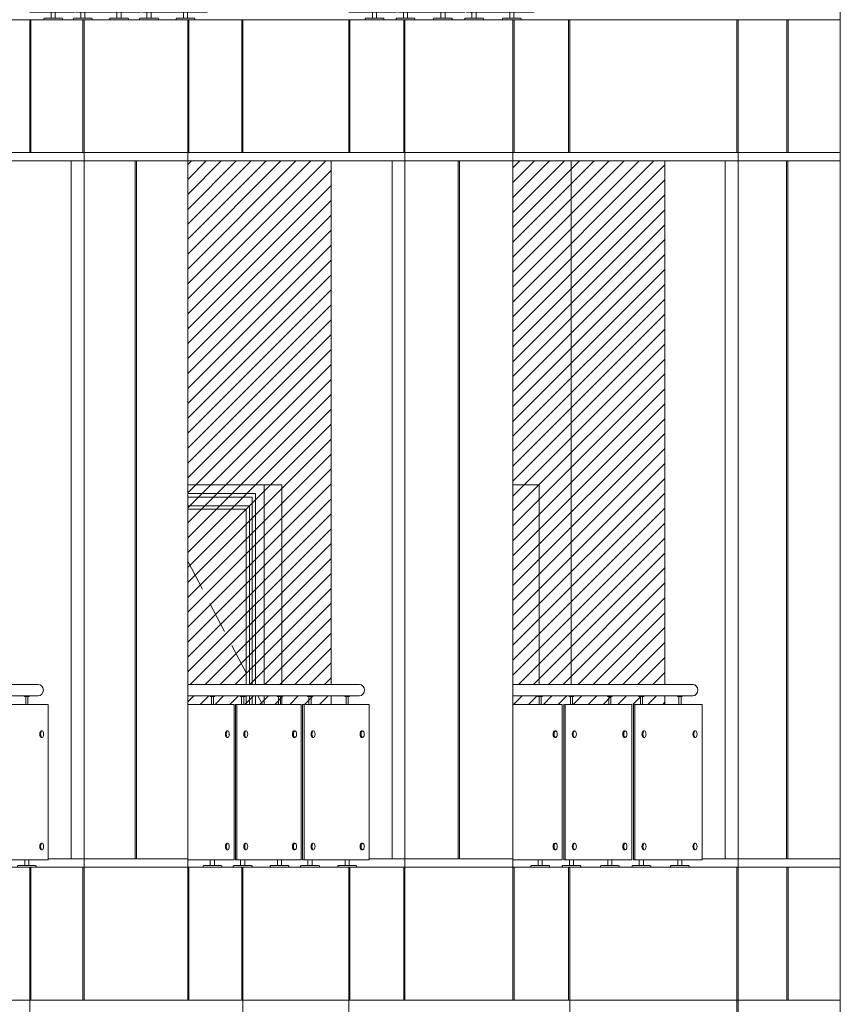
# Model space of a CAD drawing. Header units: millimetres. Extents: x 614675 to 1010864, y -150593 to -87691.
# Tile 172 of 194: x 982452 to 987390, y -122466 to -116541. Entities that reach past the tile are written whole.
import ezdxf

# ---------------------------------------------------------------- set-up
doc = ezdxf.new("R2010")
doc.units = ezdxf.units.MM
doc.header["$LTSCALE"] = 0.05
doc.linetypes.add('DASHED', pattern=[19.05, 12.7, -6.35])
doc.layers.get('0').update_dxf_attribs({"lineweight": 0})
doc.layers.add('011 Dimension', color=16, linetype='Continuous', lineweight=9)
doc.layers.add('013 Door & Window', color=48, linetype='Continuous', lineweight=9)

# ---------------------------------------------------------------- blocks, each defined once
blk = doc.blocks.new('*U59')
at = {"color": 195, "elevation": 0.8}
blk.add_lwpolyline([(982.8, 1031.6), (0, 1031.6), (0, 1100), (982.8, 1100)], dxfattribs=at)
at = {"lineweight": 0}
for points in [[(118.3, 1031.6), (118.3, 1027.5), (146.8, 1027.5), (146.8, 1031.6), (118.3, 1031.6)], [(293.7, 1031.6), (293.7, 1027.5), (322.2, 1027.5), (322.2, 1031.6), (293.7, 1031.6)], [(507.2, 1031.6), (507.2, 1027.5), (535.7, 1027.5), (535.7, 1031.6), (507.2, 1031.6)], [(684, 1031.6), (684, 1027.5), (712.5, 1027.5), (712.5, 1031.6), (684, 1031.6)], [(899.3, 1031.6), (899.3, 1027.5), (927.8, 1027.5), (927.8, 1031.6), (899.3, 1031.6)]]:
    blk.add_lwpolyline(points, close=True, dxfattribs=at)
for points in [[(126.5, 1027.5), (126.5, 980)], [(139.5, 1027.5), (139.5, 980)], [(301.9, 1027.5), (301.9, 980)], [(314.9, 1027.5), (314.9, 980)], [(515.4, 1027.5), (515.4, 980)], [(528.4, 1027.5), (528.4, 980)], [(692.2, 1027.5), (692.2, 980)], [(705.2, 1027.5), (705.2, 980)], [(907.5, 1027.5), (907.5, 980)], [(920.5, 1027.5), (920.5, 980)], [(120.1, 44.8), (120.1, 10)], [(145, 44.8), (145, 10)], [(295.5, 44.8), (295.5, 10)], [(320.3, 44.8), (320.3, 10)], [(509.1, 44.8), (509.1, 10)], [(533.9, 44.8), (533.9, 10)], [(685.9, 44.8), (685.9, 10)], [(710.7, 44.8), (710.7, 10)], [(901.1, 44.8), (901.1, 10)], [(925.9, 44.8), (925.9, 10)]]:
    blk.add_lwpolyline(points, dxfattribs=at)
for points in [[(218.6, 820), (224.7, 820)], [(218.6, 780), (224.7, 780)], [(325.2, 820), (331.3, 820)], [(325.2, 780), (331.3, 780)], [(607.7, 820), (613.8, 820)], [(607.7, 780), (613.8, 780)], [(715.1, 820), (721.2, 820)], [(715.1, 780), (721.2, 780)], [(999.9, 820), (1006, 820)], [(999.9, 780), (1006, 780)], [(218.6, 144.8), (224.7, 144.8)], [(325.2, 144.8), (331.3, 144.8)], [(607.7, 144.8), (613.8, 144.8)], [(715.1, 144.8), (721.2, 144.8)], [(999.9, 144.8), (1006, 144.8)], [(218.6, 104.8), (224.7, 104.8)], [(325.2, 104.8), (331.3, 104.8)], [(607.7, 104.8), (613.8, 104.8)], [(715.1, 104.8), (721.2, 104.8)], [(999.9, 104.8), (1006, 104.8)]]:
    blk.add_lwpolyline(points)
for points in [[(76, 0), (189.1, 0), (188.8, 5.6, 0.39896), (184.2, 10), (80.9, 10, 0.39896), (76.3, 5.6), (76, 0)], [(251.4, 0), (364.5, 0), (364.2, 5.6, 0.39896), (359.5, 10), (256.3, 10, 0.39896), (251.7, 5.6), (251.4, 0)], [(464.9, 0), (578, 0), (577.7, 5.6, 0.39896), (573.1, 10), (469.9, 10, 0.39896), (465.2, 5.6), (464.9, 0)], [(641.7, 0), (754.8, 0), (754.5, 5.6, 0.39896), (749.9, 10), (646.6, 10, 0.39896), (642, 5.6), (641.7, 0)], [(857, 0), (970.1, 0), (969.8, 5.6, 0.39896), (965.2, 10), (861.9, 10, 0.39896), (857.3, 5.6), (857, 0)]]:
    blk.add_lwpolyline(points, format="xyb", close=True, dxfattribs=at)
at = {"color": 195, "extrusion": (0, 0, -1)}
blk.add_ellipse((982.8, 1065.8), major_axis=(0, -34.2), ratio=0.906609, start_param=3.141593, end_param=6.283185, dxfattribs=at)
at = {"extrusion": (0, 0, -1)}
for centre in [(218.6, 800), (325.2, 800), (607.7, 800), (715.1, 800), (999.9, 800), (218.6, 124.8), (325.2, 124.8), (607.7, 124.8), (715.1, 124.8), (999.9, 124.8)]:
    blk.add_ellipse(centre, major_axis=(0, 20), ratio=0.425026, start_param=3.141593, end_param=6.283185, dxfattribs=at)
for centre in [(224.7, 800), (331.3, 800), (613.8, 800), (721.2, 800), (1006, 800), (224.7, 124.8), (331.3, 124.8), (613.8, 124.8), (721.2, 124.8), (1006, 124.8)]:
    blk.add_ellipse(centre, major_axis=(0, -20), ratio=0.44048, dxfattribs=at)
at = {"layer": '011 Dimension', "color": 135, "lineweight": 0}
for points in [[(18.3, 44.8), (260.5, 44.8), (260.5, 980), (0, 980), (0, 44.8), (18.3, 44.8)], [(267.7, 980), (267.7, 44.8), (276.1, 44.8), (276.1, 980), (267.7, 980)], [(649.9, 44.8), (649.9, 980), (276.1, 980), (276.1, 44.8), (548.8, 44.8), (649.9, 44.8)], [(657.3, 980), (657.3, 44.8), (665.7, 44.8), (665.7, 980), (657.3, 980)], [(1042.6, 44.8), (1042.6, 980), (944.9, 980), (665.7, 980), (665.7, 44.8), (993.9, 44.8), (1042.6, 44.8)]]:
    blk.add_lwpolyline(points, close=True, dxfattribs=at)
blk = doc.blocks.new('*U60')
at = {"color": 195, "elevation": 0.8}
blk.add_lwpolyline([(1032.7, 1031.6), (0, 1031.6), (0, 1100), (1032.7, 1100)], dxfattribs=at)
at = {"lineweight": 0}
for points in [[(133.9, 1031.6), (133.9, 1027.5), (162.4, 1027.5), (162.4, 1031.6), (133.9, 1031.6)], [(316.1, 1031.6), (316.1, 1027.5), (344.6, 1027.5), (344.6, 1031.6), (316.1, 1031.6)], [(537.9, 1031.6), (537.9, 1027.5), (566.4, 1027.5), (566.4, 1031.6), (537.9, 1031.6)], [(721.4, 1031.6), (721.4, 1027.5), (749.9, 1027.5), (749.9, 1031.6), (721.4, 1031.6)], [(945, 1031.6), (945, 1027.5), (973.4, 1027.5), (973.4, 1031.6), (945, 1031.6)]]:
    blk.add_lwpolyline(points, close=True, dxfattribs=at)
for points in [[(142.1, 1027.5), (142.1, 980)], [(155.1, 1027.5), (155.1, 980)], [(324.3, 1027.5), (324.3, 980)], [(337.3, 1027.5), (337.3, 980)], [(546.1, 1027.5), (546.1, 980)], [(559.1, 1027.5), (559.1, 980)], [(729.6, 1027.5), (729.6, 980)], [(742.6, 1027.5), (742.6, 980)], [(953.1, 1027.5), (953.1, 980)], [(966.1, 1027.5), (966.1, 980)], [(135.7, 44.8), (135.7, 10)], [(160.6, 44.8), (160.6, 10)], [(317.9, 44.8), (317.9, 10)], [(342.7, 44.8), (342.7, 10)], [(539.7, 44.8), (539.7, 10)], [(564.5, 44.8), (564.5, 10)], [(723.3, 44.8), (723.3, 10)], [(748.1, 44.8), (748.1, 10)], [(946.8, 44.8), (946.8, 10)], [(971.6, 44.8), (971.6, 10)]]:
    blk.add_lwpolyline(points, dxfattribs=at)
for points in [[(234.9, 820), (241, 820)], [(234.9, 780), (241, 780)], [(345.6, 820), (351.7, 820)], [(345.6, 780), (351.7, 780)], [(639.1, 820), (645.1, 820)], [(639.1, 780), (645.1, 780)], [(750.6, 820), (756.7, 820)], [(750.6, 780), (756.7, 780)], [(1046.3, 820), (1052.4, 820)], [(1046.3, 780), (1052.4, 780)], [(234.9, 144.8), (241, 144.8)], [(345.6, 144.8), (351.7, 144.8)], [(639.1, 144.8), (645.1, 144.8)], [(750.6, 144.8), (756.7, 144.8)], [(1046.3, 144.8), (1052.4, 144.8)], [(234.9, 104.8), (241, 104.8)], [(345.6, 104.8), (351.7, 104.8)], [(639.1, 104.8), (645.1, 104.8)], [(750.6, 104.8), (756.7, 104.8)], [(1046.3, 104.8), (1052.4, 104.8)]]:
    blk.add_lwpolyline(points)
for points in [[(91.6, 0), (204.7, 0), (204.4, 5.6, 0.39896), (199.8, 10), (96.5, 10, 0.39896), (91.9, 5.6), (91.6, 0)], [(273.8, 0), (386.9, 0), (386.6, 5.6, 0.39896), (381.9, 10), (278.7, 10, 0.39896), (274.1, 5.6), (273.8, 0)], [(495.6, 0), (608.7, 0), (608.4, 5.6, 0.39896), (603.7, 10), (500.5, 10, 0.39896), (495.9, 5.6), (495.6, 0)], [(679.1, 0), (792.2, 0), (791.9, 5.6, 0.39896), (787.3, 10), (684.1, 10, 0.39896), (679.4, 5.6), (679.1, 0)], [(902.6, 0), (1015.7, 0), (1015.5, 5.6, 0.39896), (1010.8, 10), (907.6, 10, 0.39896), (902.9, 5.6), (902.6, 0)]]:
    blk.add_lwpolyline(points, format="xyb", close=True, dxfattribs=at)
at = {"color": 195, "extrusion": (0, 0, -1)}
blk.add_ellipse((1032.7, 1065.8), major_axis=(0, -34.2), ratio=0.896037, start_param=3.141593, end_param=6.283185, dxfattribs=at)
at = {"extrusion": (0, 0, -1)}
for centre in [(234.9, 800), (345.6, 800), (639.1, 800), (750.6, 800), (1046.3, 800), (234.9, 124.8), (345.6, 124.8), (639.1, 124.8), (750.6, 124.8), (1046.3, 124.8)]:
    blk.add_ellipse(centre, major_axis=(0, 20), ratio=0.439189, start_param=3.141593, end_param=6.283185, dxfattribs=at)
for centre in [(241, 800), (351.7, 800), (645.1, 800), (756.7, 800), (1052.4, 800), (241, 124.8), (351.7, 124.8), (645.1, 124.8), (756.7, 124.8), (1052.4, 124.8)]:
    blk.add_ellipse(centre, major_axis=(0, -20), ratio=0.457622, dxfattribs=at)
at = {"layer": '011 Dimension', "color": 135, "lineweight": 0}
for points in [[(18.3, 44.8), (278.7, 44.8), (278.7, 980), (0, 980), (0, 44.8), (18.3, 44.8)], [(294.9, 44.8), (294.9, 980), (286.6, 980), (286.6, 44.8), (294.9, 44.8)], [(683.2, 44.8), (683.2, 980), (294.9, 980), (294.9, 44.8), (582, 44.8), (683.2, 44.8)], [(691.3, 980), (691.3, 44.8), (699.6, 44.8), (699.6, 980), (691.3, 980)], [(1090.8, 44.8), (1090.8, 980), (993.1, 980), (699.6, 980), (699.6, 44.8), (1042.2, 44.8), (1090.8, 44.8)]]:
    blk.add_lwpolyline(points, close=True, dxfattribs=at)
blk = doc.blocks.new('*U61')
at = {"color": 195, "elevation": 0.8}
blk.add_lwpolyline([(1082.3, 1031.6), (0, 1031.6), (0, 1100), (1082.3, 1100)], dxfattribs=at)
at = {"lineweight": 0}
for points in [[(149.5, 1031.6), (149.5, 1027.5), (177.9, 1027.5), (177.9, 1031.6), (149.5, 1031.6)], [(338.4, 1031.6), (338.4, 1027.5), (366.9, 1027.5), (366.9, 1031.6), (338.4, 1031.6)], [(568.3, 1031.6), (568.3, 1027.5), (596.8, 1027.5), (596.8, 1031.6), (568.3, 1031.6)], [(758.6, 1031.6), (758.6, 1027.5), (787.1, 1027.5), (787.1, 1031.6), (758.6, 1031.6)], [(990.3, 1031.6), (990.3, 1027.5), (1018.8, 1027.5), (1018.8, 1031.6), (990.3, 1031.6)]]:
    blk.add_lwpolyline(points, close=True, dxfattribs=at)
for points in [[(157.6, 1027.5), (157.6, 980)], [(170.6, 1027.5), (170.6, 980)], [(346.5, 1027.5), (346.5, 980)], [(359.5, 1027.5), (359.5, 980)], [(576.5, 1027.5), (576.5, 980)], [(589.5, 1027.5), (589.5, 980)], [(766.8, 1027.5), (766.8, 980)], [(779.8, 1027.5), (779.8, 980)], [(998.5, 1027.5), (998.5, 980)], [(1011.5, 1027.5), (1011.5, 980)], [(151.3, 44.8), (151.3, 10)], [(176.1, 44.8), (176.1, 10)], [(340.2, 44.8), (340.2, 10)], [(365, 44.8), (365, 10)], [(570.2, 44.8), (570.2, 10)], [(595, 44.8), (595, 10)], [(760.5, 44.8), (760.5, 10)], [(785.3, 44.8), (785.3, 10)], [(992.1, 44.8), (992.1, 10)], [(1016.9, 44.8), (1016.9, 10)]]:
    blk.add_lwpolyline(points, dxfattribs=at)
for points in [[(251.2, 820), (257.3, 820)], [(251.2, 780), (257.3, 780)], [(366, 820), (372.1, 820)], [(366, 780), (372.1, 780)], [(670.2, 820), (676.3, 820)], [(670.2, 780), (676.3, 780)], [(785.8, 820), (791.9, 820)], [(785.8, 780), (791.9, 780)], [(1092.3, 820), (1098.4, 820)], [(1092.3, 780), (1098.4, 780)], [(251.2, 144.8), (257.3, 144.8)], [(366, 144.8), (372.1, 144.8)], [(670.2, 144.8), (676.3, 144.8)], [(785.8, 144.8), (791.9, 144.8)], [(1092.3, 144.8), (1098.4, 144.8)], [(251.2, 104.8), (257.3, 104.8)], [(366, 104.8), (372.1, 104.8)], [(670.2, 104.8), (676.3, 104.8)], [(785.8, 104.8), (791.9, 104.8)], [(1092.3, 104.8), (1098.4, 104.8)]]:
    blk.add_lwpolyline(points)
for points in [[(107.2, 0), (220.2, 0), (220, 5.6, 0.39896), (215.3, 10), (112.1, 10, 0.39896), (107.4, 5.6), (107.2, 0)], [(296.1, 0), (409.2, 0), (408.9, 5.6, 0.39896), (404.2, 10), (301, 10, 0.39896), (296.4, 5.6), (296.1, 0)], [(526, 0), (639.1, 0), (638.8, 5.6, 0.39896), (634.2, 10), (531, 10, 0.39896), (526.3, 5.6), (526, 0)], [(716.3, 0), (829.4, 0), (829.1, 5.6, 0.39896), (824.5, 10), (721.3, 10, 0.39896), (716.6, 5.6), (716.3, 0)], [(948, 0), (1061.1, 0), (1060.8, 5.6, 0.39896), (1056.1, 10), (952.9, 10, 0.39896), (948.3, 5.6), (948, 0)]]:
    blk.add_lwpolyline(points, format="xyb", close=True, dxfattribs=at)
at = {"color": 195, "extrusion": (0, 0, -1)}
blk.add_ellipse((1082.3, 1065.8, -0.8), major_axis=(0, -34.2), ratio=0.886914, start_param=3.141593, end_param=6.283185, dxfattribs=at)
at = {"extrusion": (0, 0, -1)}
for centre in [(251.2, 800), (366, 800), (670.2, 800), (785.8, 800), (1092.3, 800), (251.2, 124.8), (366, 124.8), (670.2, 124.8), (785.8, 124.8), (1092.3, 124.8)]:
    blk.add_ellipse(centre, major_axis=(0, 20), ratio=0.45307, start_param=3.141593, end_param=6.283185, dxfattribs=at)
for centre in [(257.3, 800), (372.1, 800), (676.3, 800), (791.9, 800), (1098.4, 800), (257.3, 124.8), (372.1, 124.8), (676.3, 124.8), (791.9, 124.8), (1098.4, 124.8)]:
    blk.add_ellipse(centre, major_axis=(0, -20), ratio=0.4746, dxfattribs=at)
at = {"layer": '011 Dimension', "color": 135, "lineweight": 0}
for points in [[(18.3, 44.8), (296.8, 44.8), (296.8, 980), (0, 980), (0, 44.8), (18.3, 44.8)], [(305.4, 980), (305.4, 44.8), (313.6, 44.8), (313.6, 980), (305.4, 980)], [(716.2, 44.8), (716.2, 980), (313.6, 980), (313.6, 44.8), (582, 44.8), (683.2, 44.8), (716.2, 44.8)], [(725, 980), (725, 44.8), (733.2, 44.8), (733.2, 980), (725, 980)], [(1042.2, 44.8), (1090.8, 44.8), (1138.7, 44.8), (1138.7, 980), (993.1, 980), (733.2, 980), (733.2, 44.8), (1042.2, 44.8)]]:
    blk.add_lwpolyline(points, close=True, dxfattribs=at)
blk = doc.blocks.new('*U62')
at = {"color": 195, "elevation": 0.8}
blk.add_lwpolyline([(1057.5, 1031.6), (0, 1031.6), (0, 1100), (1057.5, 1100)], dxfattribs=at)
at = {"lineweight": 0}
for points in [[(141.7, 1031.6), (141.7, 1027.5), (170.2, 1027.5), (170.2, 1031.6), (141.7, 1031.6)], [(327.2, 1031.6), (327.2, 1027.5), (355.7, 1027.5), (355.7, 1031.6), (327.2, 1031.6)], [(553.1, 1031.6), (553.1, 1027.5), (581.6, 1027.5), (581.6, 1031.6), (553.1, 1031.6)], [(740.1, 1031.6), (740.1, 1027.5), (768.5, 1027.5), (768.5, 1031.6), (740.1, 1031.6)], [(967.6, 1031.6), (967.6, 1027.5), (996.1, 1027.5), (996.1, 1031.6), (967.6, 1031.6)]]:
    blk.add_lwpolyline(points, close=True, dxfattribs=at)
for points in [[(149.9, 1027.5), (149.9, 980)], [(162.9, 1027.5), (162.9, 980)], [(335.4, 1027.5), (335.4, 980)], [(348.4, 1027.5), (348.4, 980)], [(561.3, 1027.5), (561.3, 980)], [(574.3, 1027.5), (574.3, 980)], [(748.2, 1027.5), (748.2, 980)], [(761.2, 1027.5), (761.2, 980)], [(975.8, 1027.5), (975.8, 980)], [(988.8, 1027.5), (988.8, 980)], [(143.5, 44.8), (143.5, 10)], [(168.3, 44.8), (168.3, 10)], [(329.1, 44.8), (329.1, 10)], [(353.9, 44.8), (353.9, 10)], [(554.9, 44.8), (554.9, 10)], [(579.8, 44.8), (579.8, 10)], [(741.9, 44.8), (741.9, 10)], [(766.7, 44.8), (766.7, 10)], [(969.5, 44.8), (969.5, 10)], [(994.3, 44.8), (994.3, 10)]]:
    blk.add_lwpolyline(points, dxfattribs=at)
for points in [[(243.1, 820), (249.2, 820)], [(243.1, 780), (249.2, 780)], [(355.8, 820), (361.9, 820)], [(355.8, 780), (361.9, 780)], [(654.6, 820), (660.7, 820)], [(654.6, 780), (660.7, 780)], [(768.2, 820), (774.3, 820)], [(768.2, 780), (774.3, 780)], [(1069.3, 820), (1075.4, 820)], [(1069.3, 780), (1075.4, 780)], [(243.1, 144.8), (249.2, 144.8)], [(355.8, 144.8), (361.9, 144.8)], [(654.6, 144.8), (660.7, 144.8)], [(768.2, 144.8), (774.3, 144.8)], [(1069.3, 144.8), (1075.4, 144.8)], [(243.1, 104.8), (249.2, 104.8)], [(355.8, 104.8), (361.9, 104.8)], [(654.6, 104.8), (660.7, 104.8)], [(768.2, 104.8), (774.3, 104.8)], [(1069.3, 104.8), (1075.4, 104.8)]]:
    blk.add_lwpolyline(points)
for points in [[(99.4, 0), (212.5, 0), (212.2, 5.6, 0.39896), (207.5, 10), (104.3, 10, 0.39896), (99.7, 5.6), (99.4, 0)], [(284.9, 0), (398, 0), (397.7, 5.6, 0.39896), (393.1, 10), (289.9, 10, 0.39896), (285.2, 5.6), (284.9, 0)], [(510.8, 0), (623.9, 0), (623.6, 5.6, 0.39896), (619, 10), (515.7, 10, 0.39896), (511.1, 5.6), (510.8, 0)], [(697.8, 0), (810.9, 0), (810.6, 5.6, 0.39896), (805.9, 10), (702.7, 10, 0.39896), (698, 5.6), (697.8, 0)], [(925.3, 0), (1038.4, 0), (1038.1, 5.6, 0.39896), (1033.5, 10), (930.3, 10, 0.39896), (925.6, 5.6), (925.3, 0)]]:
    blk.add_lwpolyline(points, format="xyb", close=True, dxfattribs=at)
at = {"color": 195, "extrusion": (0, 0, -1)}
blk.add_ellipse((1057.5, 1065.8), major_axis=(0, -34.2), ratio=0.891978, start_param=3.141593, end_param=6.283185, dxfattribs=at)
at = {"extrusion": (0, 0, -1)}
for centre, ratio in [((243.1, 800), 0.45307), ((355.8, 800), 0.45307), ((654.6, 800), 0.45307), ((768.2, 800), 0.45307), ((1069.3, 800), 0.45307), ((243.1, 124.8), 0.44616), ((355.8, 124.8), 0.44616), ((654.6, 124.8), 0.44616), ((768.2, 124.8), 0.44616), ((1069.3, 124.8), 0.44616)]:
    blk.add_ellipse(centre, major_axis=(0, 20), ratio=ratio, start_param=3.141593, end_param=6.283185, dxfattribs=at)
for centre in [(249.2, 800), (361.9, 800), (660.7, 800), (774.3, 800), (1075.4, 800), (249.2, 124.8), (361.9, 124.8), (660.7, 124.8), (774.3, 124.8), (1075.4, 124.8)]:
    blk.add_ellipse(centre, major_axis=(0, -20), ratio=0.466125, dxfattribs=at)
at = {"layer": '011 Dimension', "color": 135, "lineweight": 0}
for points in [[(0, 980), (0, 44.8), (18.3, 44.8), (287.7, 44.8), (287.7, 980), (0, 980)], [(296.1, 980), (296.1, 44.8), (304.3, 44.8), (304.3, 980), (296.1, 980)], [(304.3, 980), (304.3, 44.8), (572.7, 44.8), (673.8, 44.8), (699.7, 44.8), (699.7, 980), (304.3, 980)], [(708.2, 980), (708.2, 44.8), (716.4, 44.8), (716.4, 980), (708.2, 980)], [(1025.4, 44.8), (1074, 44.8), (1114.8, 44.8), (1114.8, 980), (976.3, 980), (716.4, 980), (716.4, 44.8), (1025.4, 44.8)]]:
    blk.add_lwpolyline(points, close=True, dxfattribs=at)
blk = doc.blocks.new('*U63')
at = {"color": 195, "elevation": 0.8}
blk.add_lwpolyline([(1007.8, 1031.6), (0, 1031.6), (0, 1100), (1007.8, 1100)], dxfattribs=at)
at = {"lineweight": 0}
for points in [[(126.1, 1031.6), (126.1, 1027.5), (154.6, 1027.5), (154.6, 1031.6), (126.1, 1031.6)], [(304.9, 1031.6), (304.9, 1027.5), (333.4, 1027.5), (333.4, 1031.6), (304.9, 1031.6)], [(522.6, 1031.6), (522.6, 1027.5), (551.1, 1027.5), (551.1, 1031.6), (522.6, 1031.6)], [(702.8, 1031.6), (702.8, 1027.5), (731.3, 1027.5), (731.3, 1031.6), (702.8, 1031.6)], [(922.2, 1031.6), (922.2, 1027.5), (950.7, 1027.5), (950.7, 1031.6), (922.2, 1031.6)]]:
    blk.add_lwpolyline(points, close=True, dxfattribs=at)
for points in [[(134.3, 1027.5), (134.3, 980)], [(147.3, 1027.5), (147.3, 980)], [(313.1, 1027.5), (313.1, 980)], [(326.1, 1027.5), (326.1, 980)], [(530.8, 1027.5), (530.8, 980)], [(543.8, 1027.5), (543.8, 980)], [(710.9, 1027.5), (710.9, 980)], [(723.9, 1027.5), (723.9, 980)], [(930.3, 1027.5), (930.3, 980)], [(943.3, 1027.5), (943.3, 980)], [(128, 44.8), (128, 10)], [(152.8, 44.8), (152.8, 10)], [(306.7, 44.8), (306.7, 10)], [(331.5, 44.8), (331.5, 10)], [(524.4, 44.8), (524.4, 10)], [(549.2, 44.8), (549.2, 10)], [(704.6, 44.8), (704.6, 10)], [(729.4, 44.8), (729.4, 10)], [(924, 44.8), (924, 10)], [(948.8, 44.8), (948.8, 10)]]:
    blk.add_lwpolyline(points, dxfattribs=at)
for points in [[(226.8, 820), (232.9, 820)], [(226.8, 780), (232.9, 780)], [(335.4, 820), (341.5, 820)], [(335.4, 780), (341.5, 780)], [(623.4, 820), (629.5, 820)], [(623.4, 780), (629.5, 780)], [(732.9, 820), (739, 820)], [(732.9, 780), (739, 780)], [(1023.1, 820), (1029.2, 820)], [(1023.1, 780), (1029.2, 780)], [(243.1, 144.8), (249.2, 144.8)], [(351.7, 144.8), (357.8, 144.8)], [(639.7, 144.8), (645.8, 144.8)], [(749.2, 144.8), (755.3, 144.8)], [(1039.4, 144.8), (1045.5, 144.8)], [(243.1, 104.8), (249.2, 104.8)], [(351.7, 104.8), (357.8, 104.8)], [(639.7, 104.8), (645.8, 104.8)], [(749.2, 104.8), (755.3, 104.8)], [(1039.4, 104.8), (1045.5, 104.8)]]:
    blk.add_lwpolyline(points)
for points in [[(83.8, 0), (196.9, 0), (196.6, 5.6, 0.39896), (192, 10), (88.7, 10, 0.39896), (84.1, 5.6), (83.8, 0)], [(262.6, 0), (375.7, 0), (375.4, 5.6, 0.39896), (370.8, 10), (267.5, 10, 0.39896), (262.9, 5.6), (262.6, 0)], [(480.3, 0), (593.4, 0), (593.1, 5.6, 0.39896), (588.4, 10), (485.2, 10, 0.39896), (480.6, 5.6), (480.3, 0)], [(660.5, 0), (773.6, 0), (773.3, 5.6, 0.39896), (768.6, 10), (665.4, 10, 0.39896), (660.8, 5.6), (660.5, 0)], [(879.9, 0), (993, 0), (992.7, 5.6, 0.39896), (988, 10), (884.8, 10, 0.39896), (880.2, 5.6), (879.9, 0)]]:
    blk.add_lwpolyline(points, format="xyb", close=True, dxfattribs=at)
at = {"color": 195, "extrusion": (0, 0, -1)}
blk.add_ellipse((1007.8, 1065.8), major_axis=(0, -34.2), ratio=0.901821, start_param=3.141593, end_param=6.283185, dxfattribs=at)
at = {"extrusion": (0, 0, -1)}
for centre, ratio in [((226.8, 800), 0.432144), ((335.4, 800), 0.432144), ((623.4, 800), 0.432144), ((732.9, 800), 0.432144), ((1023.1, 800), 0.432144), ((243.1, 124.8), 0.44616), ((351.7, 124.8), 0.44616), ((639.7, 124.8), 0.44616), ((749.2, 124.8), 0.44616), ((1039.4, 124.8), 0.44616)]:
    blk.add_ellipse(centre, major_axis=(0, 20), ratio=ratio, start_param=3.141593, end_param=6.283185, dxfattribs=at)
for centre, ratio in [((232.9, 800), 0.449073), ((341.5, 800), 0.449073), ((629.5, 800), 0.449073), ((739, 800), 0.449073), ((1029.2, 800), 0.449073), ((249.2, 124.8), 0.466125), ((357.8, 124.8), 0.466125), ((645.8, 124.8), 0.466125), ((755.3, 124.8), 0.466125), ((1045.5, 124.8), 0.466125)]:
    blk.add_ellipse(centre, major_axis=(0, -20), ratio=ratio, dxfattribs=at)
at = {"layer": '011 Dimension', "color": 135, "lineweight": 0}
for points in [[(0, 980), (0, 44.8), (18.3, 44.8), (269.6, 44.8), (269.6, 980), (0, 980)], [(277.3, 980), (277.3, 44.8), (285.6, 44.8), (285.6, 980), (277.3, 980)], [(285.6, 980), (285.6, 44.8), (553.9, 44.8), (655.1, 44.8), (666.6, 44.8), (666.6, 980), (285.6, 980)], [(674.5, 980), (674.5, 44.8), (682.7, 44.8), (682.7, 980), (674.5, 980)], [(991.7, 44.8), (1040.3, 44.8), (1066.7, 44.8), (1066.7, 980), (942.6, 980), (682.7, 980), (682.7, 44.8), (991.7, 44.8)]]:
    blk.add_lwpolyline(points, close=True, dxfattribs=at)
blk = doc.blocks.new('*U164')
at = {"layer": '013 Door & Window', "color": 0, "lineweight": -2}
for points in [[(460.5, -51.9), (51.9, -51.9), (51.9, -1200)], [(460.5, -72.8), (72.8, -72.8), (72.8, -1200)], [(460.5, -124.7), (89.4, -124.7), (89.4, -1200)], [(460.5, -144.7), (109.4, -144.7), (109.4, -1200)], [(0, -1268.4), (0, -1320)], [(51.9, -1268.4), (51.9, -1320)], [(72.8, -1268.4), (72.8, -1320)], [(89.4, -1268.4), (89.4, -1320)], [(109.4, -1268.4), (109.4, -1320)]]:
    blk.add_lwpolyline(points, dxfattribs=at)
at = {"layer": '013 Door & Window', "color": 0, "linetype": 'DASHED', "lineweight": -2, "ltscale": 300}
for points in [[(460.5, -458.9), (73.7, -1200)], [(38, -1268.4), (11.1, -1320)]]:
    blk.add_lwpolyline(points, dxfattribs=at)
blk = doc.blocks.new('A$C24602529 (2) (2)')
at = {"lineweight": 0}
h = blk.add_hatch(dxfattribs=at)
h.set_pattern_fill('ANSI31', color=253, scale=20, style=0)
h.set_pattern_definition([(45, (-184245.04, -9116.08), (-44.90128, 44.90128), [])])
h.paths.add_polyline_path([(136.3, 24120), (998.7, 24120), (998.7, 27270), (136.3, 27270)])
h.paths.add_polyline_path([(2093.2, 27270), (2093.2, 24120), (3007.5, 24120), (3007.5, 27270)])
h.paths.add_polyline_path([(-8542.3, 24119.9), (-7944.1, 24119.9), (-7944.1, 27270), (-8542.3, 27270)])
h.paths.add_polyline_path([(-6953.9, 27270), (-6953.9, 24119.9), (-6302.2, 24119.9), (-6302.2, 27270)])
h.paths.add_polyline_path([(-5291.5, 27270), (-5291.5, 24119.9), (-4586.7, 24119.9), (-4586.7, 27270)])
h.paths.add_polyline_path([(-3555.8, 27270), (-3555.8, 24119.9), (-2798.2, 24119.9), (-2798.2, 27270)])
h.paths.add_polyline_path([(-1746.3, 27270), (-1746.3, 24119.9), (-936.2, 24119.9), (-936.2, 27270)])
h.paths.add_polyline_path([(-10057.1, 24119.9), (-9512.6, 24119.9), (-9512.6, 27270), (-10057.1, 27270)])
h.paths.add_polyline_path([(-11497.3, 27270), (-11497.3, 24119.9), (-11006.9, 24119.9), (-11006.9, 27270)])
h.paths.add_polyline_path([(3007.5, 23999.9), (3007.5, 24051.5), (2093.2, 24051.5), (2093.2, 23999.9)])
h.paths.add_polyline_path([(136.3, 24051.5), (136.3, 23999.9), (998.7, 23999.9), (998.7, 24051.5)])
h.paths.add_polyline_path([(-1746.3, 24051.5), (-1746.3, 23999.9), (-936.2, 23999.9), (-936.2, 24051.5)])
h.paths.add_polyline_path([(-3555.8, 24051.5), (-3555.8, 23999.9), (-2798.2, 23999.9), (-2798.2, 24051.5)])
h.paths.add_polyline_path([(-5291.5, 24051.5), (-5291.5, 23999.9), (-4586.7, 23999.9), (-4586.7, 24051.5)])
h.paths.add_polyline_path([(-6953.9, 24051.5), (-6953.9, 23999.9), (-6302.2, 23999.9), (-6302.2, 24051.5)])
h.paths.add_polyline_path([(-8542.3, 24051.5), (-8542.3, 23999.9), (-7944.1, 23999.9), (-7944.1, 24051.5)])
h.paths.add_polyline_path([(-10057.1, 24051.5), (-10057.1, 23999.9), (-9512.6, 23999.9), (-9512.6, 24051.5)])
h.paths.add_polyline_path([(-11497.3, 24051.5), (-11497.3, 23999.9), (-11006.9, 23999.9), (-11006.9, 24051.5)])
for points in [[(4063.5, 31720), (4063.5, 28120)], [(-12537.7, 28120), (4063.5, 28120)], [(-814.1, 28120), (-814.1, 27320.1)], [(-807.4, 28120), (-807.4, 27320.1)], [(-494.8, 27320.1), (-494.8, 28120)], [(-488, 27320.1), (-488, 28120)], [(136.3, 27320.1), (136.3, 28120)], [(143.3, 27320.1), (143.3, 28120)], [(461.6, 28120), (461.6, 27320.1)], [(468.6, 28120), (468.6, 27320.1)], [(1104.8, 28120), (1104.8, 27320.1)], [(1111.8, 28120), (1111.8, 27320.1)], [(1436.3, 27320.1), (1436.3, 28120)], [(1443.2, 27320.1), (1443.2, 28120)], [(2093.2, 27320.1), (2093.2, 28120)], [(2100.4, 27320.1), (2100.4, 28120)], [(2427.8, 28120), (2427.8, 27320.1)], [(2435.1, 28120), (2435.1, 27320.1)], [(3440.9, 27320.1), (3440.9, 28120)], [(3448.3, 27320.1), (3448.3, 28120)], [(3741.5, 27320.1), (3741.5, 28120)], [(3749, 27320.1), (3749, 28120)], [(4063.5, 23020), (4063.5, 28120)], [(-488, 23020), (-488, 27320.1)], [(136.3, 23020), (136.3, 27320.1)], [(1443.2, 23020), (1443.2, 27320.1)], [(2093.2, 23020), (2093.2, 27320.1)], [(3448.3, 23020), (3448.3, 27320.1)], [(-564.4, 23070), (-564.4, 27270.1)], [(-179.3, 23070), (-179.3, 27270.1)], [(-172.4, 23070), (-172.4, 27270.1)], [(998.7, 24120), (998.7, 27270.1)], [(1366.5, 23070), (1366.5, 27270.1)], [(1764.6, 23070), (1764.6, 27270.1)], [(1771.8, 23070), (1771.8, 27270.1)], [(3007.5, 24120), (3007.5, 27270.2)], [(3371.3, 23070), (3371.3, 27270.1)], [(3739.7, 23070), (3739.7, 27270.1)], [(3747.1, 23070), (3747.1, 27270.1)], [(998.7, 24000), (998.7, 24051.6)], [(3007.5, 24000), (3007.5, 24051.6)], [(-703.8, 23070), (136.3, 23070)], [(1227.1, 23070), (2093.2, 23070)], [(3231.8, 23070), (4063.5, 23070)], [(-12537.7, 23020), (4063.5, 23020)], [(-814.1, 22220.1), (-814.1, 23020)], [(-807.2, 22220.1), (-807.2, 23020)], [(-494.9, 22220.1), (-494.9, 23020)], [(-488, 22220.1), (-488, 23020)], [(136.3, 22220.1), (136.3, 23020)], [(143.2, 22220.1), (143.2, 23020)], [(461.7, 22220.1), (461.7, 23020)], [(468.6, 22220.1), (468.6, 23020)], [(1104.8, 22220.1), (1104.8, 23020)], [(1111.9, 22220.1), (1111.9, 23020)], [(1436.1, 22220.1), (1436.1, 23020)], [(1443.2, 22220.1), (1443.2, 23020)], [(2093.2, 22220.1), (2093.2, 23020)], [(2100.3, 22220.1), (2100.3, 23020)], [(2428, 22220.1), (2428, 23020)], [(2435.1, 22220.1), (2435.1, 23020)], [(3440.9, 22220.1), (3440.9, 23020)], [(3448.3, 22220.1), (3448.3, 23020)], [(3741.5, 23020), (3741.5, 22220.1)], [(3749, 23020), (3749, 22220.1)], [(4063.5, 23020), (4063.5, 17920)], [(-814.1, 22220.1), (-814.1, 17920)], [(468.6, 22220.1), (468.6, 17920)], [(1104.8, 22220.1), (1104.8, 17920)], [(2435.1, 22220.1), (2435.1, 17920)], [(3440.9, 22220.1), (3440.9, 17920)], [(3448.3, 22220.1), (3448.3, 17920)]]:
    blk.add_lwpolyline(points)
at = {"color": 0}
for points in [[(-12537.7, 27320.1), (4063.5, 27320.1)], [(-12537.7, 27270.1), (4063.5, 27270.1)], [(2444.1, 24120), (2444.1, 27270.1)], [(703.4, 25320), (136.3, 25320)], [(703.4, 24120), (703.4, 25320)], [(2250.8, 25320), (2093.2, 25320)], [(2250.8, 24120), (2250.8, 25320)], [(703.4, 24000), (703.4, 24051.6)], [(-12537.7, 22220.1), (4063.5, 22220.1)]]:
    blk.add_lwpolyline(points, dxfattribs=at)
at = {"color": 0, "elevation": -11532.7}
blk.add_lwpolyline([(596.8, 24120), (596.8, 25320)], dxfattribs=at)
at = {"color": 5}
for name, p in [('*U63', (-814.1, 28120, 0.8)), ('*U62', (1104.8, 28120, 0.8))]:
    blk.add_blockref(name, p, dxfattribs=at)
at = {"color": 252, "xscale": -1}
blk.add_blockref('*U164', (596.8, 25320, -11532.7), dxfattribs=at)
at = {"color": 1}
for name, p in [('*U59', (-1746.3, 23020, 0.8)), ('*U60', (136.3, 23020, 0.8)), ('*U61', (2093.2, 23020, -11533.1))]:
    blk.add_blockref(name, p, dxfattribs=at)

msp = doc.modelspace()

# ---------------------------------------------------------------- block references
msp.add_blockref('A$C24602529 (2) (2)', (983326.8, -144660.6))

doc.saveas('drawing.dxf')
